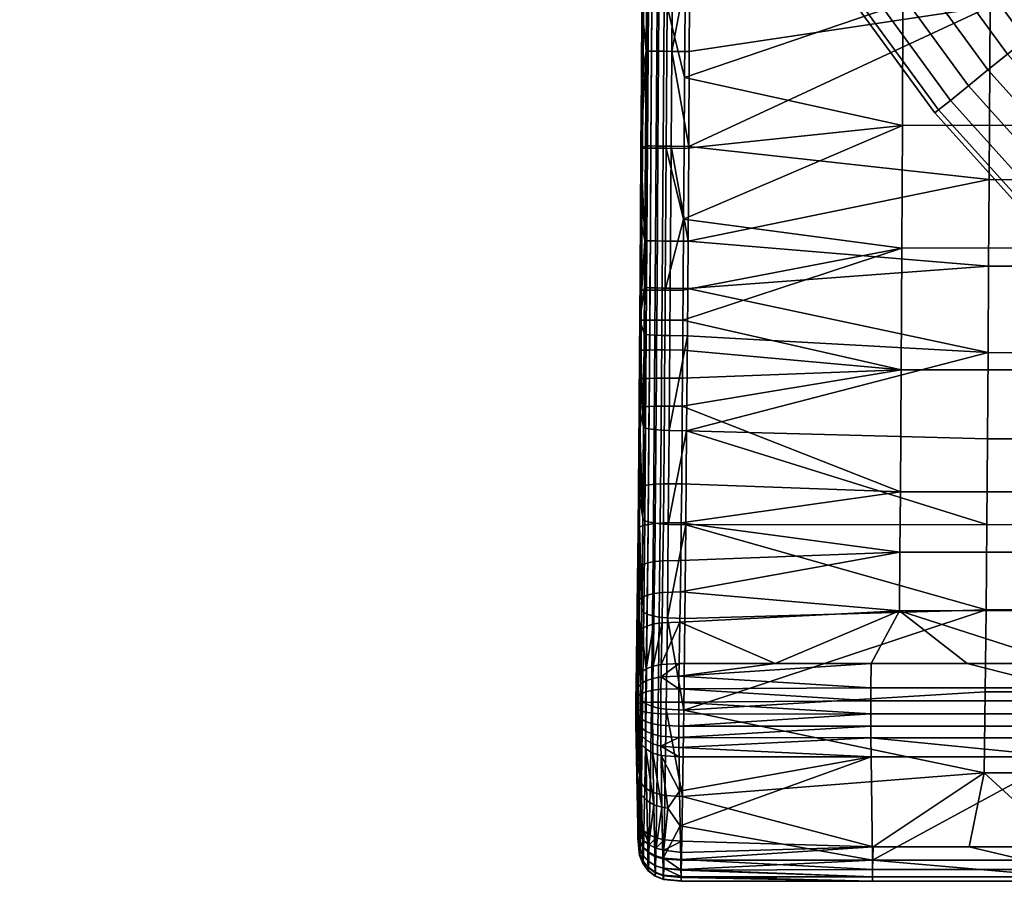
# Model space of a CAD drawing. Header units: millimetres. Extents: x -339 to 339, y -355 to 292.
# Tile 1 of 256: x -305 to -168, y -252 to -132. Entities that reach past the tile are written whole.
import ezdxf

# ---------------------------------------------------------------- set-up
doc = ezdxf.new("R2010")
doc.units = ezdxf.units.MM
doc.header["$MEASUREMENT"] = 0
for name, color, linetype in [('nozky', 250, 'Continuous'), ('podnoz', 7, 'Continuous'), ('sedak', 43, 'Continuous')]:
    doc.layers.add(name, color=color, linetype=linetype)

msp = doc.modelspace()

# ---------------------------------------------------------------- meshes
at = {"layer": 'nozky'}
mesh = msp.add_polyface(dxfattribs=at)
corners = [(-162.07, -149.34, 278), (-162.07, -149.34, 280), (-48.38, -30.49, 280), (-48.38, -30.49, 278), (-162.07, -149.34, 276), (-48.38, -30.49, 276), (-162.07, -149.34, 280), (-149.34, -162.07, 280), (-30.49, -48.38, 280), (-43.49, -46.32, 250.35), (-136.47, -139.3, 263.5), (-139.3, -136.47, 263.5), (-46.32, -43.49, 250.35), (-291.5, -94.71, 1), (-292.93, -95.17), (-294.33, -91.82), (-295.98, -86.71, 1), (-296.27, -88.75), (-299.3, -83.52, 1), (-298.68, -86.04), (-301.51, -83.76), (-293.31, -87.73, 2), (-291.45, -90.87, 2), (-298.28, -82.41, 2), (-295.6, -84.89, 2), (-290.07, -94.25, 2), (-291.85, -102.34), (-292.09, -98.71), (-290.51, -99.21, 1), (-290.42, -103.82, 1), (-288.86, -101.43, 2), (-289.04, -105.07, 2), (-289.2, -97.79, 2), (-294.33, -91.82), (-292.93, -95.17), (-303.39, -98.57), (-304.25, -96.6), (-305.49, -94.83), (-296.27, -88.75), (-302.88, -102.84), (-302.93, -100.68), (-292.09, -98.71), (-291.85, -102.34), (-55.34, -4.24, 567.23), (-170, -4.24, 567.23), (-170, -2.21, 565.9), (-55.34, -2.21, 565.9), (-55.34, -6, 571.47), (-170, -6, 571.47), (-170, -5.58, 569.27), (-55.34, -5.58, 569.27), (-55.34, -4.24, 575.72), (-170, -4.24, 575.72), (-170, -5.58, 573.68), (-55.34, -5.58, 573.68), (-55.34, -2.21, 577.05), (-170, -2.21, 577.05), (-170, -4.24, 567.23), (-170, -5.58, 569.27), (-170, -6, 571.47), (-170, 0, 565.47), (-170, -2.21, 577.05), (-170, -5.58, 573.68), (-170, -4.24, 575.72), (-170, 0, 577.47)]
mesh.append_faces([[corners[k] for k in face] for face in [(0, 1, 2, 3), (4, 0, 3, 5), (6, 7, 8, 8), (9, 10, 11, 12), (13, 14, 15, 15), (16, 15, 17, 17), (18, 19, 20, 20), (16, 17, 19, 19), (13, 16, 21, 22), (16, 13, 15, 15), (18, 16, 19, 19), (16, 18, 23, 24), (22, 25, 13, 13), (16, 24, 21, 21), (26, 27, 28, 29), (27, 14, 13, 28), (29, 28, 30, 31), (28, 13, 25, 32), (32, 30, 28, 28), (33, 34, 35, 36), (36, 37, 38, 33), (39, 40, 41, 42), (40, 35, 34, 41), (43, 44, 45, 46), (47, 48, 49, 50), (50, 49, 44, 43), (51, 52, 53, 54), (55, 56, 52, 51), (54, 53, 48, 47), (57, 58, 59, 59), (59, 60, 57, 57), (61, 62, 63, 63), (61, 64, 59, 59), (62, 61, 59, 59)]])
mesh = msp.add_polyface(dxfattribs=at)
corners = [(-161.93, -161.93, 280), (-163.81, -159.18, 280), (-163.81, -159.18, 276), (-162.97, -160.68, 276), (-164.56, -155.66, 280), (-163.88, -152.13, 280), (-164.4, -153.85, 276), (-164.56, -155.66, 276), (-164.36, -157.48, 276), (-162.07, -149.34, 278), (-163.08, -150.61, 276), (-163.88, -152.13, 276), (-161.93, -161.93, 280), (-164.56, -155.66, 280), (-163.81, -159.18, 280), (-161.93, -161.93, 266.9), (-163.23, -160.28, 266.88), (-163.72, -159.36, 266.85), (-158.4, -164.11, 266.8), (-164.11, -158.4, 266.8), (-164.37, -157.4, 266.75), (-159.36, -163.72, 266.85), (-162.63, -161.14, 266.89), (-163.23, -160.28, 266.88), (-164.11, -158.4, 266.8), (-162.63, -161.14, 266.89), (-163.72, -159.36, 266.85), (-164.47, -154.28, 266.54), (-164.26, -153.24, 266.45), (-163.49, -151.3, 266.26), (-164.53, -156.37, 266.69), (-164.37, -157.4, 266.75), (-164.56, -155.33, 266.62), (-163.93, -152.25, 266.36), (-162.95, -150.42, 266.16), (-162.31, -149.61, 266.06), (-291.85, -102.34), (-290.42, -103.82, 1), (-292.21, -105.95), (-292.91, -112.64, 1), (-291.23, -108.35, 1), (-289.76, -108.65, 2), (-290.99, -112.09, 2), (-289.04, -105.07, 2)]
mesh.append_faces([[corners[k] for k in face] for face in [(0, 1, 2, 3), (4, 5, 6, 7), (1, 4, 8, 2), (5, 9, 10, 10), (4, 7, 8, 8), (5, 11, 6, 6), (10, 11, 5, 5), (12, 13, 14, 14), (15, 16, 17, 17), (18, 19, 20, 20), (19, 21, 17, 17), (15, 22, 16, 16), (23, 3, 2, 2), (2, 8, 24, 24), (3, 23, 25, 25), (23, 2, 26, 26), (27, 7, 6, 6), (11, 28, 6, 6), (29, 11, 10, 10), (30, 8, 7, 7), (2, 24, 26, 26), (8, 31, 24, 24), (7, 32, 30, 30), (6, 28, 27, 27), (27, 32, 7, 7), (30, 31, 8, 8), (11, 29, 33, 33), (10, 34, 29, 29), (35, 34, 10, 10), (33, 28, 11, 11), (36, 37, 38, 38), (39, 40, 41, 42), (38, 37, 40, 40), (40, 37, 43, 41)]])
at = {"layer": 'podnoz'}
mesh = msp.add_polyface(dxfattribs=at)
corners = [(-178.52, -116.71, 282.78), (-181.21, -118.47, 280.67), (-192.24, -99.59, 280.67), (-189.38, -98.11, 282.78), (-176.75, -115.55, 286), (-187.5, -97.14, 286), (-176.19, -115.19, 289.5), (-186.91, -96.83, 289.5), (-176.75, -115.55, 293), (-187.5, -97.14, 293), (-178.52, -116.71, 296.22), (-189.38, -98.11, 296.22), (-181.21, -118.47, 298.33), (-192.24, -99.59, 298.33), (-168.04, -136.51, 280.67), (-170.76, -138.71, 280), (-184.14, -120.39, 280), (-165.54, -134.48, 282.78), (-163.9, -133.14, 286), (-163.39, -132.72, 289.5), (-163.9, -133.14, 293), (-165.54, -134.48, 296.22), (-168.04, -136.51, 298.33), (-170.76, -138.71, 299), (-184.14, -120.39, 299), (-173.47, -140.92, 298.33), (-187.07, -122.3, 298.33), (-175.97, -142.95, 296.22), (-189.76, -124.06, 296.22), (-177.62, -144.28, 293), (-191.53, -125.22, 293), (-178.13, -144.7, 289.5), (-192.09, -125.58, 289.5), (-177.62, -144.28, 286), (-191.53, -125.22, 286), (-175.97, -142.95, 282.78), (-189.76, -124.06, 282.78), (-173.47, -140.92, 280.67), (-187.07, -122.3, 280.67), (-153.09, -153.09, 280.67), (-155.56, -155.56, 280), (-150.81, -150.81, 282.78), (-149.32, -149.32, 286), (-148.85, -148.85, 289.5), (-149.32, -149.32, 293), (-150.81, -150.81, 296.22), (-153.09, -153.09, 298.33), (-155.56, -155.56, 299), (-158.04, -158.04, 298.33), (-160.31, -160.31, 296.22), (-161.81, -161.81, 293), (-162.28, -162.28, 289.5), (-161.81, -161.81, 286), (-160.31, -160.31, 282.78), (-158.04, -158.04, 280.67), (-136.51, -168.04, 280.67), (-138.71, -170.76, 280), (-134.48, -165.54, 282.78), (-133.14, -163.9, 286), (-132.72, -163.38, 289.5), (-133.14, -163.9, 293), (-134.48, -165.54, 296.22), (-136.51, -168.04, 298.33), (-138.71, -170.76, 299), (-140.92, -173.47, 298.33), (-142.95, -175.97, 296.22), (-144.28, -177.61, 293), (-144.7, -178.13, 289.5), (-144.28, -177.61, 286), (-142.95, -175.97, 282.78), (-140.92, -173.47, 280.67), (-125.22, -191.53, 293), (-124.06, -189.76, 296.22), (-125.58, -192.09, 289.5), (-125.22, -191.53, 286), (-124.06, -189.76, 282.78)]
mesh.append_faces([[corners[k] for k in face] for face in [(0, 1, 2, 3), (4, 0, 3, 5), (6, 4, 5, 7), (8, 6, 7, 9), (10, 8, 9, 11), (12, 10, 11, 13), (14, 15, 16, 1), (17, 14, 1, 0), (18, 17, 0, 4), (19, 18, 4, 6), (20, 19, 6, 8), (21, 20, 8, 10), (22, 21, 10, 12), (23, 22, 12, 24), (25, 23, 24, 26), (27, 25, 26, 28), (29, 27, 28, 30), (31, 29, 30, 32), (33, 31, 32, 34), (35, 33, 34, 36), (37, 35, 36, 38), (15, 37, 38, 16), (39, 40, 15, 14), (41, 39, 14, 17), (42, 41, 17, 18), (43, 42, 18, 19), (44, 43, 19, 20), (45, 44, 20, 21), (46, 45, 21, 22), (47, 46, 22, 23), (48, 47, 23, 25), (49, 48, 25, 27), (50, 49, 27, 29), (51, 50, 29, 31), (52, 51, 31, 33), (53, 52, 33, 35), (54, 53, 35, 37), (40, 54, 37, 15), (55, 56, 40, 39), (57, 55, 39, 41), (58, 57, 41, 42), (59, 58, 42, 43), (60, 59, 43, 44), (61, 60, 44, 45), (62, 61, 45, 46), (63, 62, 46, 47), (64, 63, 47, 48), (65, 64, 48, 49), (66, 65, 49, 50), (67, 66, 50, 51), (68, 67, 51, 52), (69, 68, 52, 53), (70, 69, 53, 54), (56, 70, 54, 40), (71, 72, 65, 66), (73, 71, 66, 67), (74, 73, 67, 68), (75, 74, 68, 69)]])
at = {"layer": 'sedak'}
mesh = msp.add_polyface(dxfattribs=at)
corners = [(-145.22, -106.04, 664.31), (-145.11, -81.82, 664.22), (-170.33, -105.98, 664.31), (-145.34, -129.94, 664.28), (-170.46, -129.89, 664.28), (-145.45, -154, 664.13), (-170.6, -153.97, 664.13), (-145.52, -166.03, 664.01), (-170.67, -165.99, 664.01), (-212.39, -149.35, 664.17), (-212.31, -136.14, 664.25), (-212.22, -122.91, 664.3), (-212.13, -109.67, 664.31), (-212.04, -96.43, 664.28), (-211.96, -83.19, 664.22), (-212.48, -162.55, 664.05), (-212.53, -169.1, 663.95), (-146.04, -112.34, 620.36), (-182.49, -112.41, 620.35), (-182.41, -95.4, 620.33), (-145.98, -95.32, 620.33), (-146.1, -129.36, 620.32), (-182.58, -129.42, 620.32), (-146.16, -146.38, 620.24), (-182.66, -146.43, 620.23), (-146.22, -163.45, 620.09), (-182.75, -163.49, 620.09), (-109.56, -112.29, 620.36), (-109.52, -95.26, 620.33), (-109.6, -129.31, 620.32), (-109.64, -146.34, 620.24), (-109.68, -163.41, 620.09), (-212.67, -95.02, 620.33), (-212.74, -106.65, 620.35), (-212.96, -139.75, 620.28), (-212.9, -129.9, 620.32), (-212.82, -118.27, 620.35), (-213.03, -149.62, 620.21), (-213.1, -159.49, 620.12), (-213.16, -169.36, 620.04), (-214.97, -169.08, 663.71), (-214.92, -162.53, 663.82), (-214.75, -136.13, 664.02), (-214.57, -109.65, 664.07), (-214.83, -149.33, 663.94), (-214.4, -83.18, 663.99), (-214.66, -122.89, 664.06), (-215.08, -83.38, 620.53), (-215.39, -129.88, 620.57), (-215.52, -149.6, 620.46)]
mesh.append_faces([[corners[k] for k in face] for face in [(0, 1, 2, 2), (3, 0, 2, 4), (5, 3, 4, 6), (7, 5, 6, 8), (9, 4, 10, 10), (4, 11, 10, 10), (11, 4, 12, 12), (12, 2, 13, 13), (14, 13, 2, 2), (15, 16, 8, 8), (15, 6, 9, 9), (6, 15, 8, 8), (6, 4, 9, 9), (12, 4, 2, 2), (17, 18, 19, 20), (21, 22, 18, 17), (23, 24, 22, 21), (25, 26, 24, 23), (27, 17, 20, 28), (29, 21, 17, 27), (30, 23, 21, 29), (31, 25, 23, 30), (32, 19, 33, 33), (22, 34, 35, 35), (22, 35, 36, 36), (37, 34, 24, 24), (24, 38, 37, 37), (36, 33, 18, 18), (26, 39, 38, 38), (33, 19, 18, 18), (36, 18, 22, 22), (38, 24, 26, 26), (34, 22, 24, 24), (40, 16, 15, 41), (42, 9, 10, 10), (42, 10, 11, 11), (43, 11, 12, 12), (43, 12, 13, 13), (44, 41, 15, 15), (15, 9, 44, 44), (42, 44, 9, 9), (45, 43, 13, 13), (46, 11, 43, 43), (47, 33, 36, 48), (34, 48, 35, 35), (38, 49, 37, 37)]])
mesh = msp.add_polyface(dxfattribs=at)
corners = [(-218.96, -139.75, 626.39), (-218.3, -136.08, 658.37), (-218.9, -129.88, 626.44), (-219.03, -149.63, 626.33), (-218.22, -122.86, 658.42), (-218.82, -118.24, 626.47), (-218.74, -106.6, 626.47), (-218.13, -109.63, 658.43), (-218.04, -96.41, 658.4), (-218.67, -94.96, 626.45), (-218.39, -149.26, 658.29), (-215.86, -136.12, 663.57), (-215.95, -149.32, 663.49), (-214.83, -149.33, 663.94), (-214.75, -136.13, 664.02), (-216.82, -136.11, 662.86), (-216.91, -149.3, 662.77), (-217.55, -136.1, 661.92), (-217.64, -149.29, 661.83), (-218.02, -136.09, 660.81), (-218.11, -149.28, 660.72), (-215.78, -122.88, 663.62), (-214.66, -122.89, 664.06), (-216.73, -122.88, 662.9), (-217.47, -122.87, 661.96), (-217.94, -122.86, 660.85), (-215.69, -109.65, 663.63), (-214.57, -109.65, 664.07), (-216.65, -109.64, 662.91), (-217.38, -109.64, 661.97), (-217.85, -109.64, 660.86), (-215.52, -83.17, 663.54), (-214.4, -83.18, 663.99), (-216.47, -83.17, 662.83), (-217.21, -83.17, 661.89), (-212.22, -122.91, 664.3), (-217.68, -83.17, 660.78), (-218.24, -129.87, 622.79), (-218.7, -129.87, 623.94), (-218.39, -83.34, 623.9), (-217.94, -83.34, 622.75), (-217.51, -129.87, 621.8), (-217.2, -83.36, 621.76), (-216.53, -129.87, 621.05), (-216.23, -83.37, 621), (-215.39, -129.88, 620.57), (-215.08, -83.38, 620.53), (-218.37, -149.6, 622.68), (-218.83, -149.61, 623.83), (-217.64, -149.6, 621.69), (-216.67, -149.6, 620.93), (-215.52, -149.6, 620.46), (-212.96, -139.75, 620.28), (-213.03, -149.62, 620.21), (-212.82, -118.27, 620.35), (-212.9, -129.9, 620.32)]
mesh.append_faces([[corners[k] for k in face] for face in [(0, 1, 2, 2), (3, 1, 0, 0), (4, 5, 2, 2), (6, 5, 7, 7), (6, 8, 9, 9), (3, 10, 1, 1), (2, 1, 4, 4), (4, 7, 5, 5), (6, 7, 8, 8), (11, 12, 13, 14), (15, 16, 12, 11), (17, 18, 16, 15), (19, 20, 18, 17), (21, 11, 14, 22), (23, 15, 11, 21), (24, 17, 15, 23), (25, 19, 17, 24), (26, 21, 22, 27), (28, 23, 21, 26), (29, 24, 23, 28), (30, 25, 24, 29), (31, 26, 27, 32), (33, 28, 26, 31), (34, 29, 28, 33), (14, 35, 22, 22), (20, 1, 10, 10), (1, 20, 19, 19), (19, 25, 4, 1), (25, 30, 7, 7), (30, 36, 8, 7), (25, 7, 4, 4), (37, 38, 39, 40), (41, 37, 40, 42), (43, 41, 42, 44), (45, 43, 44, 46), (47, 48, 38, 37), (49, 47, 37, 41), (50, 49, 41, 43), (51, 50, 43, 45), (5, 6, 38, 38), (2, 5, 38, 38), (0, 2, 38, 38), (38, 6, 39, 39), (48, 0, 38, 38), (45, 52, 53, 51), (54, 55, 45, 45)]])
mesh = msp.add_polyface(dxfattribs=at)
corners = [(-219.22, -177.76, 626.05), (-218.67, -188.33, 657.02), (-219.19, -173.56, 626.12), (-219.03, -149.63, 626.33), (-219.1, -159.5, 626.24), (-218.48, -162.44, 658.17), (-218.57, -175.4, 657.86), (-218.53, -168.92, 658.07), (-218.39, -149.26, 658.29), (-216.09, -169.06, 663.27), (-216.13, -175.64, 663.05), (-215.02, -175.67, 663.5), (-214.97, -169.08, 663.71), (-217.04, -169.04, 662.55), (-217.09, -175.6, 662.34), (-217.78, -169.01, 661.61), (-217.82, -175.56, 661.4), (-218.25, -168.98, 660.5), (-218.29, -175.51, 660.29), (-216.04, -162.51, 663.37), (-214.92, -162.53, 663.82), (-217, -162.5, 662.66), (-217.73, -162.48, 661.71), (-218.2, -162.47, 660.61), (-215.95, -149.32, 663.49), (-214.83, -149.33, 663.94), (-216.91, -149.3, 662.77), (-217.64, -149.29, 661.83), (-218.11, -149.28, 660.72), (-218.51, -169.34, 622.51), (-218.96, -169.35, 623.66), (-218.83, -149.61, 623.83), (-218.37, -149.6, 622.68), (-217.77, -169.34, 621.52), (-217.64, -149.6, 621.69), (-216.8, -169.34, 620.77), (-216.67, -149.6, 620.93), (-215.66, -169.34, 620.29), (-215.52, -149.6, 620.46), (-218.54, -173.53, 622.47), (-218.99, -173.54, 623.62), (-217.8, -173.52, 621.48), (-216.83, -173.52, 620.73), (-215.68, -173.52, 620.25), (-218.56, -177.69, 622.41), (-219.02, -177.71, 623.56), (-217.83, -177.68, 621.42), (-216.86, -177.67, 620.66), (-215.71, -177.67, 620.19), (-218.96, -139.75, 626.39), (-219.05, -181.66, 623.48), (-213.16, -169.36, 620.04), (-213.19, -173.54, 620), (-213.22, -177.69, 619.94), (-213.1, -159.49, 620.12)]
mesh.append_faces([[corners[k] for k in face] for face in [(0, 1, 2, 2), (3, 4, 5, 5), (2, 5, 4, 4), (2, 6, 7, 7), (1, 6, 2, 2), (5, 2, 7, 7), (3, 5, 8, 8), (9, 10, 11, 12), (13, 14, 10, 9), (15, 16, 14, 13), (17, 18, 16, 15), (19, 9, 12, 20), (21, 13, 9, 19), (22, 15, 13, 21), (23, 17, 15, 22), (24, 19, 20, 25), (26, 21, 19, 24), (27, 22, 21, 26), (28, 23, 22, 27), (6, 18, 17, 7), (7, 17, 23, 5), (23, 28, 5, 5), (8, 5, 28, 28), (29, 30, 31, 32), (33, 29, 32, 34), (35, 33, 34, 36), (37, 35, 36, 38), (39, 40, 30, 29), (41, 39, 29, 33), (42, 41, 33, 35), (43, 42, 35, 37), (44, 45, 40, 39), (46, 44, 39, 41), (47, 46, 41, 42), (48, 47, 42, 43), (3, 49, 31, 31), (31, 4, 3, 3), (40, 45, 0, 2), (2, 30, 40, 40), (4, 31, 30, 30), (2, 4, 30, 30), (50, 0, 45, 45), (51, 52, 43, 37), (52, 53, 48, 43), (37, 38, 54, 54), (54, 51, 37, 37)]])
mesh = msp.add_polyface(dxfattribs=at)
corners = [(-145.58, -178.05, 663.63), (-145.52, -166.03, 664.01), (-170.67, -165.99, 664.01), (-170.74, -178.02, 663.63), (-145.65, -190.05, 662.78), (-170.82, -190.03, 662.78), (-145.73, -201.99, 661.35), (-170.91, -201.97, 661.35), (-145.82, -213.81, 659.13), (-171.02, -213.8, 659.13), (-212.57, -175.69, 663.73), (-212.68, -188.9, 662.88), (-212.53, -169.1, 663.95), (-212.79, -201.99, 661.34), (-212.92, -215.03, 658.83), (-213.07, -227.77, 655.02), (-146.29, -180.42, 619.88), (-182.83, -180.45, 619.88), (-182.75, -163.49, 620.09), (-146.22, -163.45, 620.09), (-146.36, -197.39, 618.76), (-182.93, -197.41, 618.76), (-146.41, -205.8, 617.19), (-183, -205.81, 617.19), (-146.47, -213.93, 614.6), (-183.08, -213.94, 614.59), (-109.73, -180.4, 619.88), (-109.68, -163.41, 620.09), (-109.78, -197.38, 618.77), (-109.81, -205.79, 617.19), (-109.86, -213.92, 614.6), (-213.37, -196.3, 618.9), (-213.42, -201.7, 618.07), (-213.22, -177.69, 619.94), (-213.25, -181.61, 619.85), (-213.28, -185.49, 619.73), (-213.49, -206.97, 616.89), (-213.55, -211.34, 615.56), (-213.62, -215.55, 613.91), (-213.19, -173.54, 620), (-213.16, -169.36, 620.04), (-187.01, -221.31, 610.9), (-200.37, -221.31, 610.9), (-160.29, -221.31, 610.9), (-173.65, -221.31, 610.9), (-146.94, -221.31, 610.9), (-133.58, -221.31, 610.9), (-215.23, -201.93, 661.12), (-214.97, -169.08, 663.71), (-215.02, -175.67, 663.5), (-215.36, -214.95, 658.61), (-215.12, -188.86, 662.65)]
mesh.append_faces([[corners[k] for k in face] for face in [(0, 1, 2, 3), (4, 0, 3, 5), (6, 4, 5, 7), (8, 6, 7, 9), (3, 10, 11, 11), (3, 12, 10, 10), (7, 11, 13, 13), (14, 9, 13, 13), (15, 9, 14, 14), (2, 12, 3, 3), (5, 3, 11, 11), (13, 9, 7, 7), (11, 7, 5, 5), (16, 17, 18, 19), (20, 21, 17, 16), (22, 23, 21, 20), (24, 25, 23, 22), (26, 16, 19, 27), (28, 20, 16, 26), (29, 22, 20, 28), (30, 24, 22, 29), (31, 21, 32, 32), (33, 17, 34, 34), (34, 17, 35, 35), (35, 21, 31, 31), (36, 23, 37, 37), (37, 25, 38, 38), (23, 36, 32, 32), (39, 40, 18, 18), (39, 17, 33, 33), (41, 42, 25, 25), (35, 17, 21, 21), (32, 21, 23, 23), (39, 18, 17, 17), (43, 44, 25, 25), (45, 43, 24, 24), (25, 24, 43, 43), (46, 45, 24, 24), (37, 23, 25, 25), (30, 46, 24, 24), (11, 47, 13, 13), (12, 48, 49, 10), (50, 14, 13, 13), (11, 10, 51, 51), (47, 50, 13, 13), (49, 51, 10, 10)]])
mesh = msp.add_polyface(dxfattribs=at)
corners = [(-219.22, -177.76, 626.05), (-219.28, -185.69, 625.84), (-218.67, -188.33, 657.02), (-219.32, -191.35, 625.52), (-218.79, -201.06, 655.53), (-219.37, -197, 624.98), (-219.42, -202.77, 624.09), (-218.92, -213.6, 653.12), (-216.24, -188.81, 662.21), (-216.35, -201.86, 660.68), (-215.23, -201.93, 661.12), (-215.12, -188.86, 662.65), (-217.19, -188.74, 661.5), (-217.31, -201.74, 659.97), (-217.93, -188.65, 660.56), (-218.04, -201.59, 659.04), (-218.4, -188.55, 659.45), (-218.51, -201.42, 657.94), (-216.13, -175.64, 663.05), (-215.02, -175.67, 663.5), (-217.09, -175.6, 662.34), (-217.82, -175.56, 661.4), (-218.29, -175.51, 660.29), (-212.68, -188.9, 662.88), (-218.57, -175.4, 657.86), (-218.59, -181.64, 622.33), (-219.05, -181.66, 623.48), (-219.02, -177.71, 623.56), (-218.56, -177.69, 622.41), (-217.86, -181.62, 621.34), (-217.83, -177.68, 621.42), (-216.88, -181.6, 620.58), (-216.86, -177.67, 620.66), (-215.74, -181.6, 620.1), (-215.71, -177.67, 620.19), (-218.62, -185.55, 622.2), (-219.08, -185.59, 623.35), (-217.89, -185.52, 621.21), (-216.91, -185.49, 620.46), (-215.77, -185.48, 619.98), (-218.71, -196.56, 621.36), (-219.17, -196.69, 622.5), (-217.98, -196.44, 620.38), (-217, -196.36, 619.63), (-215.86, -196.31, 619.15), (-218.77, -202.1, 620.51), (-219.22, -202.31, 621.64), (-218.03, -201.93, 619.53), (-217.06, -201.8, 618.79), (-215.92, -201.72, 618.32), (-215.98, -207, 617.14), (-217.12, -207.11, 617.6), (-213.25, -181.61, 619.85), (-213.28, -185.49, 619.73), (-213.37, -196.3, 618.9), (-213.22, -177.69, 619.94), (-213.42, -201.7, 618.07), (-213.49, -206.97, 616.89)]
mesh.append_faces([[corners[k] for k in face] for face in [(0, 1, 2, 2), (1, 3, 4, 4), (4, 3, 5, 5), (6, 7, 5, 5), (4, 2, 1, 1), (8, 9, 10, 11), (12, 13, 9, 8), (14, 15, 13, 12), (16, 17, 15, 14), (18, 8, 11, 19), (20, 12, 8, 18), (21, 14, 12, 20), (22, 16, 14, 21), (10, 23, 11, 11), (17, 16, 4, 4), (22, 24, 16, 16), (4, 16, 2, 2), (16, 24, 2, 2), (25, 26, 27, 28), (29, 25, 28, 30), (31, 29, 30, 32), (33, 31, 32, 34), (35, 36, 26, 25), (37, 35, 25, 29), (38, 37, 29, 31), (39, 38, 31, 33), (40, 41, 36, 35), (42, 40, 35, 37), (43, 42, 37, 38), (44, 43, 38, 39), (45, 46, 41, 40), (47, 45, 40, 42), (48, 47, 42, 43), (49, 48, 43, 44), (50, 51, 48, 49), (36, 1, 0, 0), (3, 41, 5, 5), (36, 3, 1, 1), (6, 5, 41, 46), (3, 36, 41, 41), (26, 36, 0, 0), (52, 53, 39, 33), (44, 39, 53, 54), (33, 34, 55, 52), (56, 57, 50, 49), (49, 44, 54, 56)]])
mesh = msp.add_polyface(dxfattribs=at)
corners = [(-219.72, -224.41, 616.13), (-219.24, -236.8, 644.41), (-219.55, -213.26, 621.35), (-219.07, -225.65, 649.51), (-219.42, -202.77, 624.09), (-218.79, -201.06, 655.53), (-219.37, -197, 624.98), (-218.92, -213.6, 653.12), (-216.48, -214.83, 658.18), (-216.64, -227.49, 654.4), (-215.52, -227.66, 654.81), (-215.36, -214.95, 658.61), (-217.44, -214.66, 657.49), (-217.59, -227.23, 653.73), (-218.17, -214.43, 656.57), (-218.33, -226.89, 652.84), (-218.64, -214.17, 655.49), (-218.8, -226.5, 651.8), (-216.35, -201.86, 660.68), (-215.23, -201.93, 661.12), (-217.31, -201.74, 659.97), (-218.04, -201.59, 659.04), (-218.51, -201.42, 657.94), (-213.07, -227.77, 655.02), (-212.92, -215.03, 658.83), (-218.83, -207.54, 619.29), (-219.28, -207.83, 620.4), (-219.22, -202.31, 621.64), (-218.77, -202.1, 620.51), (-218.09, -207.29, 618.33), (-218.03, -201.93, 619.53), (-217.12, -207.11, 617.6), (-217.06, -201.8, 618.79), (-218.88, -212.08, 617.91), (-219.34, -212.45, 618.99), (-218.15, -211.77, 616.97), (-217.18, -211.53, 616.26), (-216.04, -211.39, 615.8), (-215.98, -207, 617.14), (-218.95, -216.47, 616.19), (-219.41, -216.93, 617.24), (-218.21, -216.08, 615.28), (-217.24, -215.79, 614.59), (-216.1, -215.62, 614.15), (-219.05, -222.52, 613.03), (-219.51, -223.11, 614.01), (-218.32, -222.02, 612.19), (-217.35, -221.64, 611.54), (-213.49, -206.97, 616.89), (-213.55, -211.34, 615.56), (-216.21, -221.41, 611.13), (-213.62, -215.55, 613.91), (-213.73, -221.31, 610.9), (-216.24, -223.15, 610.08), (-217.38, -223.36, 610.51)]
mesh.append_faces([[corners[k] for k in face] for face in [(0, 1, 2, 2), (3, 4, 2, 2), (5, 6, 7, 7), (4, 3, 7, 7), (8, 9, 10, 11), (12, 13, 9, 8), (14, 15, 13, 12), (16, 17, 15, 14), (18, 8, 11, 19), (20, 12, 8, 18), (21, 14, 12, 20), (22, 16, 14, 21), (23, 24, 11, 11), (17, 16, 7, 3), (16, 22, 5, 7), (25, 26, 27, 28), (29, 25, 28, 30), (31, 29, 30, 32), (33, 34, 26, 25), (35, 33, 25, 29), (36, 35, 29, 31), (37, 36, 31, 38), (39, 40, 34, 33), (41, 39, 33, 35), (42, 41, 35, 36), (43, 42, 36, 37), (27, 2, 4, 4), (2, 26, 34, 34), (26, 2, 27, 27), (34, 40, 2, 2), (39, 44, 45, 40), (0, 2, 40, 40), (40, 45, 0, 0), (41, 42, 46, 46), (44, 39, 46, 46), (46, 39, 41, 41), (42, 47, 46, 46), (48, 49, 37, 38), (50, 47, 43, 43), (49, 51, 43, 37), (51, 52, 50, 50), (51, 50, 43, 43), (42, 43, 47, 47), (53, 54, 47, 50), (52, 53, 50, 50)]])
mesh = msp.add_polyface(dxfattribs=at)
corners = [(-219.57, -227.66, 612.35), (-219.77, -227.03, 614.8), (-219.57, -226.85, 612.31), (-219.56, -225.9, 612.51), (-219.57, -228.48, 612.62), (-219.77, -227.44, 614.89), (-219.57, -229.39, 613.18), (-219.76, -226.68, 614.88), (-219.54, -224.71, 613.05), (-219.75, -225.91, 615.23), (-219.76, -228.24, 615.47), (-219.77, -227.88, 615.16), (-219.56, -230.38, 614.08), (-219.74, -229.6, 617), (-219.55, -213.26, 621.35), (-219.24, -236.8, 644.41), (-219.07, -225.65, 649.51), (-213.07, -227.77, 655.02), (-215.36, -214.95, 658.61), (-215.52, -227.66, 654.81), (-218.8, -226.5, 651.8), (-217.39, -225.01, 609.76), (-217.38, -223.36, 610.51), (-216.24, -223.15, 610.08), (-216.25, -224.88, 609.31), (-218.37, -225.24, 610.48), (-218.35, -223.71, 611.17), (-219.1, -225.54, 611.42), (-219.08, -224.17, 612.04), (-217.4, -226.67, 609.42), (-216.26, -226.65, 608.94), (-218.38, -226.72, 610.17), (-219.11, -226.78, 611.16), (-217.41, -228.21, 609.51), (-216.26, -228.3, 609.04), (-218.38, -228.06, 610.25), (-219.12, -227.88, 611.22), (-217.41, -229.69, 609.98), (-216.26, -229.89, 609.55), (-218.38, -229.38, 610.67), (-219.12, -228.96, 611.57), (-213.73, -221.31, 610.9), (-213.75, -223.07, 609.85), (-218.32, -222.02, 612.19), (-217.35, -221.64, 611.54), (-213.77, -224.83, 609.06), (-213.77, -226.65, 608.7), (-213.77, -228.35, 608.79), (-219.05, -222.52, 613.03), (-219.51, -223.11, 614.01), (-219.72, -224.41, 616.13), (-213.77, -229.99, 609.32)]
mesh.append_faces([[corners[k] for k in face] for face in [(0, 1, 2, 2), (1, 3, 2, 2), (4, 5, 0, 0), (5, 4, 6, 6), (7, 8, 3, 3), (3, 1, 7, 7), (8, 7, 9, 9), (6, 10, 11, 11), (11, 5, 6, 6), (6, 12, 10, 10), (1, 0, 5, 5), (1, 5, 11, 11), (7, 11, 10, 10), (13, 7, 10, 10), (11, 7, 1, 1), (13, 9, 7, 7), (14, 15, 16, 16), (17, 18, 19, 19), (16, 15, 20, 20), (21, 22, 23, 24), (25, 26, 22, 21), (27, 28, 26, 25), (3, 8, 28, 27), (29, 21, 24, 30), (31, 25, 21, 29), (32, 27, 25, 31), (2, 3, 27, 32), (33, 29, 30, 34), (35, 31, 29, 33), (36, 32, 31, 35), (0, 2, 32, 36), (37, 33, 34, 38), (39, 35, 33, 37), (40, 36, 35, 39), (4, 0, 36, 40), (23, 41, 42, 42), (22, 26, 43, 44), (45, 24, 23, 23), (42, 45, 23, 23), (24, 45, 46, 30), (30, 46, 47, 34), (26, 28, 48, 43), (49, 48, 28, 8), (49, 9, 50, 50), (49, 8, 9, 9), (34, 47, 51, 38)]])
mesh = msp.add_polyface(dxfattribs=at)
corners = [(-213.35, -246.01, 645.61), (-186.7, -246.78, 645.07), (-213.25, -239.78, 649.52), (-171.27, -236.49, 651.27), (-213.07, -227.77, 655.02), (-171.13, -225.21, 655.93), (-171.02, -213.8, 659.13), (-213.49, -248.66, 630.61), (-213.57, -243.86, 624.77), (-186.8, -248.66, 630.61), (-187.02, -234.28, 613.08), (-213.66, -239.07, 618.92), (-213.74, -234.28, 613.08), (-200.37, -221.31, 610.9), (-213.73, -221.31, 610.9), (-213.62, -215.55, 613.91), (-183.08, -213.94, 614.59), (-213.76, -232.97, 611.56), (-187.05, -230.02, 609.33), (-213.77, -231.56, 610.27), (-213.77, -229.99, 609.32), (-187.05, -231.61, 610.31), (-160.31, -234.28, 613.08), (-187.05, -228.28, 608.78), (-213.77, -224.83, 609.06), (-187.05, -226.47, 608.71), (-213.77, -226.65, 608.7), (-187.05, -224.68, 609.11), (-213.75, -223.07, 609.85), (-187.01, -221.31, 610.9), (-213.77, -228.35, 608.79), (-213.47, -249.94, 632.27), (-186.8, -250.99, 634.16), (-213.46, -250.94, 634.04), (-213.45, -251.52, 635.95), (-186.8, -251.56, 638.29), (-213.44, -251.59, 638.04), (-186.8, -251.55, 636.19), (-213.42, -250.04, 642.03), (-213.43, -251.08, 640.12), (-186.8, -250.99, 640.33), (-186.8, -249.93, 642.18), (-213.4, -248.56, 643.65), (-213.38, -247.57, 644.48), (-215.52, -227.66, 654.81), (-215.29, -241.42, 621.91), (-215.85, -248.37, 643.51)]
mesh.append_faces([[corners[k] for k in face] for face in [(0, 1, 2, 2), (1, 3, 2, 2), (3, 4, 2, 2), (4, 5, 6, 6), (4, 3, 5, 5), (7, 8, 9, 9), (9, 8, 10, 10), (11, 12, 10, 10), (8, 11, 10, 10), (13, 14, 15, 15), (15, 16, 13, 13), (10, 12, 17, 17), (18, 19, 20, 20), (17, 19, 21, 21), (21, 22, 10, 10), (19, 18, 21, 21), (17, 21, 10, 10), (23, 18, 20, 20), (24, 25, 26, 26), (27, 24, 28, 28), (29, 28, 13, 13), (28, 14, 13, 13), (23, 30, 26, 26), (26, 25, 23, 23), (24, 27, 25, 25), (28, 29, 27, 27), (23, 20, 30, 30), (7, 9, 31, 31), (32, 33, 31, 31), (34, 35, 36, 36), (37, 34, 33, 33), (32, 37, 33, 33), (37, 35, 34, 34), (9, 32, 31, 31), (38, 39, 40, 40), (41, 42, 38, 38), (35, 39, 36, 36), (0, 43, 1, 1), (42, 1, 43, 43), (35, 40, 39, 39), (38, 40, 41, 41), (42, 41, 1, 1), (4, 44, 2, 2), (8, 45, 11, 11), (46, 38, 42, 42)]])
mesh = msp.add_polyface(dxfattribs=at)
corners = [(-145.93, -225.22, 655.93), (-145.82, -213.81, 659.13), (-171.02, -213.8, 659.13), (-171.13, -225.21, 655.93), (-146.05, -236.49, 651.26), (-171.27, -236.49, 651.27), (-186.7, -246.78, 645.07), (-173.36, -246.78, 645.07), (-160.03, -246.78, 645.07), (-146.69, -246.78, 645.07), (-133.36, -246.78, 645.07), (-120.02, -246.78, 645.07), (-133.43, -248.66, 630.61), (-160.12, -248.66, 630.61), (-160.31, -234.28, 613.08), (-186.8, -248.66, 630.61), (-133.59, -234.28, 613.08), (-187.02, -234.28, 613.08), (-187.01, -221.31, 610.9), (-183.08, -213.94, 614.59), (-173.65, -221.31, 610.9), (-160.33, -230.02, 609.33), (-160.33, -231.61, 610.31), (-187.05, -231.61, 610.31), (-187.05, -230.02, 609.33), (-160.33, -228.28, 608.78), (-187.05, -228.28, 608.78), (-160.33, -226.47, 608.71), (-187.05, -226.47, 608.71), (-160.33, -224.68, 609.11), (-187.05, -224.68, 609.11), (-133.61, -230.02, 609.33), (-133.61, -231.61, 610.31), (-133.61, -228.28, 608.78), (-133.61, -226.47, 608.71), (-133.61, -224.68, 609.11), (-160.29, -221.31, 610.9), (-146.94, -221.31, 610.9), (-133.58, -221.31, 610.9), (-120.22, -221.31, 610.9), (-160.12, -251.55, 636.19), (-186.8, -251.55, 636.19), (-186.8, -250.99, 634.16), (-160.12, -250.99, 634.16), (-160.12, -251.56, 638.29), (-186.8, -251.56, 638.29), (-160.12, -251, 640.33), (-186.8, -250.99, 640.33), (-160.12, -249.93, 642.18), (-186.8, -249.93, 642.18), (-133.43, -251.55, 636.19), (-133.43, -250.99, 634.16), (-133.43, -251.56, 638.29), (-133.43, -251, 640.33), (-133.43, -249.93, 642.18)]
mesh.append_faces([[corners[k] for k in face] for face in [(0, 1, 2, 3), (4, 0, 3, 5), (6, 7, 5, 5), (4, 5, 8, 8), (4, 8, 9, 9), (4, 10, 11, 11), (10, 4, 9, 9), (7, 8, 5, 5), (12, 13, 14, 14), (15, 14, 13, 13), (16, 12, 14, 14), (14, 15, 17, 17), (18, 19, 20, 20), (21, 22, 23, 24), (25, 21, 24, 26), (27, 25, 26, 28), (29, 27, 28, 30), (31, 32, 22, 21), (33, 31, 21, 25), (34, 33, 25, 27), (35, 34, 27, 29), (32, 16, 14, 14), (22, 32, 14, 14), (14, 23, 22, 22), (30, 18, 20, 29), (29, 36, 37, 35), (35, 37, 38, 38), (36, 29, 20, 20), (39, 35, 38, 38), (40, 41, 42, 43), (44, 45, 41, 40), (46, 47, 45, 44), (48, 49, 47, 46), (50, 40, 43, 51), (52, 44, 40, 50), (53, 46, 44, 52), (54, 48, 46, 53), (43, 13, 12, 12), (43, 15, 13, 13), (43, 12, 51, 51), (15, 43, 42, 42), (49, 48, 7, 6), (48, 54, 9, 8), (48, 8, 7, 7), (54, 10, 9, 9), (54, 11, 10, 10)]])
mesh = msp.add_polyface(dxfattribs=at)
corners = [(-219.72, -224.41, 616.13), (-219.75, -225.91, 615.23), (-219.66, -234.39, 622.85), (-219.24, -236.8, 644.41), (-219.74, -229.6, 617), (-219.57, -239.19, 628.69), (-219.35, -242.52, 640.82), (-218.51, -238.55, 647.51), (-218.62, -244.58, 643.73), (-217.89, -245.14, 644.5), (-217.77, -239.03, 648.33), (-218.98, -238, 646.54), (-219.09, -243.93, 642.82), (-216.64, -227.49, 654.4), (-216.81, -239.39, 648.95), (-215.69, -239.63, 649.34), (-215.52, -227.66, 654.81), (-217.59, -227.23, 653.73), (-218.33, -226.89, 652.84), (-218.8, -226.5, 651.8), (-213.25, -239.78, 649.52), (-219.56, -238.08, 624.71), (-218.22, -240.36, 622.82), (-218.95, -239.6, 623.46), (-219.08, -232.41, 614.69), (-218.35, -233.17, 614.06), (-219.54, -231.53, 615.42), (-216.11, -241.29, 622.03), (-217.25, -240.93, 622.34), (-217.37, -233.74, 613.57), (-216.23, -234.1, 613.26), (-213.66, -239.07, 618.92), (-215.29, -241.42, 621.91), (-213.74, -234.28, 613.08), (-217.4, -231.14, 610.87), (-217.41, -229.69, 609.98), (-216.26, -229.89, 609.55), (-216.26, -231.42, 610.48), (-218.38, -230.68, 611.47), (-218.38, -229.38, 610.67), (-219.11, -230.09, 612.26), (-219.12, -228.96, 611.57), (-219.57, -229.39, 613.18), (-219.57, -228.48, 612.62), (-217.39, -232.47, 612.09), (-216.25, -232.81, 611.75), (-218.36, -231.93, 612.61), (-219.1, -231.21, 613.29), (-219.56, -230.38, 614.08), (-213.77, -229.99, 609.32), (-213.77, -231.56, 610.27), (-213.76, -232.97, 611.56), (-219.76, -228.24, 615.47)]
mesh.append_faces([[corners[k] for k in face] for face in [(0, 1, 2, 2), (0, 2, 3, 3), (1, 4, 2, 2), (5, 6, 3, 3), (2, 5, 3, 3), (7, 8, 9, 10), (11, 12, 8, 7), (13, 14, 15, 16), (17, 10, 14, 13), (18, 7, 10, 17), (19, 11, 7, 18), (16, 15, 20, 20), (3, 12, 11, 11), (3, 11, 19, 19), (3, 6, 12, 12), (2, 21, 5, 5), (22, 23, 24, 25), (23, 21, 26, 24), (27, 28, 29, 29), (28, 22, 25, 25), (2, 4, 26, 26), (30, 31, 32, 32), (30, 27, 29, 29), (32, 27, 30, 30), (29, 28, 25, 25), (31, 30, 33, 33), (26, 21, 2, 2), (34, 35, 36, 37), (38, 39, 35, 34), (40, 41, 39, 38), (42, 43, 41, 40), (44, 34, 37, 45), (46, 38, 34, 44), (47, 40, 38, 46), (48, 42, 40, 47), (36, 49, 50, 37), (50, 45, 37, 37), (45, 50, 51, 51), (45, 51, 33, 33), (30, 29, 44, 45), (33, 30, 45, 45), (29, 25, 46, 44), (25, 24, 47, 46), (48, 47, 24, 26), (4, 52, 48, 48), (26, 4, 48, 48)]])
mesh = msp.add_polyface(dxfattribs=at)
corners = [(-219.13, -246.14, 641.14), (-219.41, -245.13, 638.63), (-219.16, -247.13, 640.06), (-219.26, -247.01, 634.38), (-219.25, -247.68, 635.56), (-219.46, -245.4, 636.56), (-219.45, -245.56, 637.08), (-219.47, -244.96, 635.8), (-219.19, -247.75, 638.95), (-219.43, -245.45, 638.05), (-219.44, -245.58, 637.55), (-219.4, -244.49, 639.33), (-219.21, -248.04, 637.79), (-219.49, -243.98, 634.54), (-219.38, -243.87, 639.84), (-219.57, -239.19, 628.69), (-219.35, -242.52, 640.82), (-216.81, -239.39, 648.95), (-216.93, -245.56, 645.08), (-215.8, -245.84, 645.44), (-215.69, -239.63, 649.34), (-217.77, -239.03, 648.33), (-217.89, -245.14, 644.5), (-216.95, -246.97, 644.07), (-215.83, -247.26, 644.42), (-213.35, -246.01, 645.61), (-217.91, -246.52, 643.5), (-213.25, -239.78, 649.52), (-218.62, -244.58, 643.73), (-218.65, -245.94, 642.75), (-219.09, -243.93, 642.82), (-219.12, -245.25, 641.87), (-219.28, -245.91, 632.95), (-218.95, -239.6, 623.46), (-218.83, -246.79, 632.22), (-219.56, -238.08, 624.71), (-218.22, -240.36, 622.82), (-218.09, -247.55, 631.59), (-216.11, -241.29, 622.03), (-215.98, -248.48, 630.79), (-217.12, -248.12, 631.1), (-217.25, -240.93, 622.34), (-215.29, -241.42, 621.91), (-213.49, -248.66, 630.61), (-213.57, -243.86, 624.77), (-218.67, -246.9, 641.96), (-217.94, -247.55, 642.66)]
mesh.append_faces([[corners[k] for k in face] for face in [(0, 1, 2, 2), (3, 4, 5, 5), (4, 6, 5, 5), (3, 5, 7, 7), (8, 9, 10, 10), (0, 11, 1, 1), (2, 1, 9, 9), (12, 10, 6, 6), (10, 7, 5, 5), (7, 9, 13, 13), (9, 7, 10, 10), (6, 10, 5, 5), (14, 15, 13, 13), (13, 9, 1, 1), (1, 11, 13, 13), (13, 11, 14, 14), (16, 15, 14, 14), (17, 18, 19, 20), (21, 22, 18, 17), (19, 18, 23, 23), (24, 25, 19, 19), (18, 26, 23, 23), (18, 22, 26, 26), (19, 25, 27, 20), (28, 29, 26, 26), (26, 22, 28, 28), (30, 31, 29, 29), (30, 29, 28, 28), (31, 30, 16, 16), (31, 16, 14, 14), (15, 32, 13, 13), (33, 34, 32, 32), (35, 33, 32, 32), (33, 36, 37, 34), (15, 35, 32, 32), (38, 39, 40, 40), (40, 37, 41, 41), (38, 42, 39, 39), (43, 39, 44, 44), (39, 42, 44, 44), (41, 38, 40, 40), (37, 36, 41, 41), (29, 31, 0, 45), (11, 0, 31, 14), (29, 45, 46, 26), (13, 32, 3, 7)]])
mesh = msp.add_polyface(dxfattribs=at)
corners = [(-219.21, -248.04, 637.79), (-219.45, -245.56, 637.08), (-219.23, -248.01, 636.66), (-219.25, -247.68, 635.56), (-219.44, -245.58, 637.55), (-219.19, -247.75, 638.95), (-219.43, -245.45, 638.05), (-219.16, -247.13, 640.06), (-215.83, -247.26, 644.42), (-215.8, -245.84, 645.44), (-216.95, -246.97, 644.07), (-217, -249.43, 641.68), (-215.87, -249.81, 641.93), (-215.85, -248.37, 643.51), (-216.97, -248.05, 643.18), (-217.96, -248.83, 641.27), (-217.94, -247.55, 642.66), (-218.7, -248.04, 640.72), (-218.67, -246.9, 641.96), (-219.13, -246.14, 641.14), (-217.02, -250.4, 639.93), (-215.89, -250.84, 640.08), (-217.99, -249.71, 639.68), (-218.72, -248.81, 639.35), (-217.04, -250.88, 638.04), (-215.91, -251.34, 638.06), (-218.01, -250.14, 637.98), (-218.75, -249.17, 637.9), (-217.06, -250.83, 636.14), (-215.93, -251.29, 636.04), (-218.03, -250.09, 636.28), (-218.77, -249.13, 636.46), (-217.08, -250.3, 634.38), (-215.94, -250.72, 634.17), (-218.05, -249.62, 634.69), (-218.79, -248.72, 635.09), (-217.1, -249.37, 632.72), (-215.96, -249.75, 632.44), (-218.07, -248.75, 633.15), (-218.81, -247.95, 633.72), (-219.26, -247.01, 634.38), (-213.38, -247.57, 644.48), (-213.35, -246.01, 645.61), (-213.4, -248.56, 643.65), (-213.42, -250.04, 642.03), (-213.43, -251.08, 640.12), (-213.44, -251.59, 638.04), (-217.91, -246.52, 643.5), (-213.45, -251.52, 635.95), (-213.46, -250.94, 634.04), (-213.47, -249.94, 632.27), (-215.98, -248.48, 630.79), (-213.49, -248.66, 630.61), (-217.12, -248.12, 631.1), (-218.09, -247.55, 631.59), (-219.28, -245.91, 632.95), (-218.83, -246.79, 632.22)]
mesh.append_faces([[corners[k] for k in face] for face in [(0, 1, 2, 2), (1, 3, 2, 2), (4, 0, 5, 5), (6, 5, 7, 7), (8, 9, 10, 10), (11, 12, 13, 14), (15, 11, 14, 16), (17, 15, 16, 18), (7, 17, 18, 19), (20, 21, 12, 11), (22, 20, 11, 15), (23, 22, 15, 17), (5, 23, 17, 7), (24, 25, 21, 20), (26, 24, 20, 22), (27, 26, 22, 23), (0, 27, 23, 5), (28, 29, 25, 24), (30, 28, 24, 26), (31, 30, 26, 27), (2, 31, 27, 0), (32, 33, 29, 28), (34, 32, 28, 30), (35, 34, 30, 31), (3, 35, 31, 2), (36, 37, 33, 32), (38, 36, 32, 34), (39, 38, 34, 35), (40, 39, 35, 3), (41, 42, 8, 8), (41, 8, 13, 43), (10, 14, 13, 8), (12, 44, 13, 13), (12, 21, 45, 44), (21, 25, 46, 45), (10, 47, 16, 14), (48, 46, 25, 29), (29, 33, 49, 48), (37, 49, 33, 33), (50, 49, 37, 37), (51, 52, 50, 37), (51, 37, 36, 53), (38, 54, 53, 36), (40, 55, 56, 39), (54, 38, 39, 56)]])

doc.saveas('drawing.dxf')
